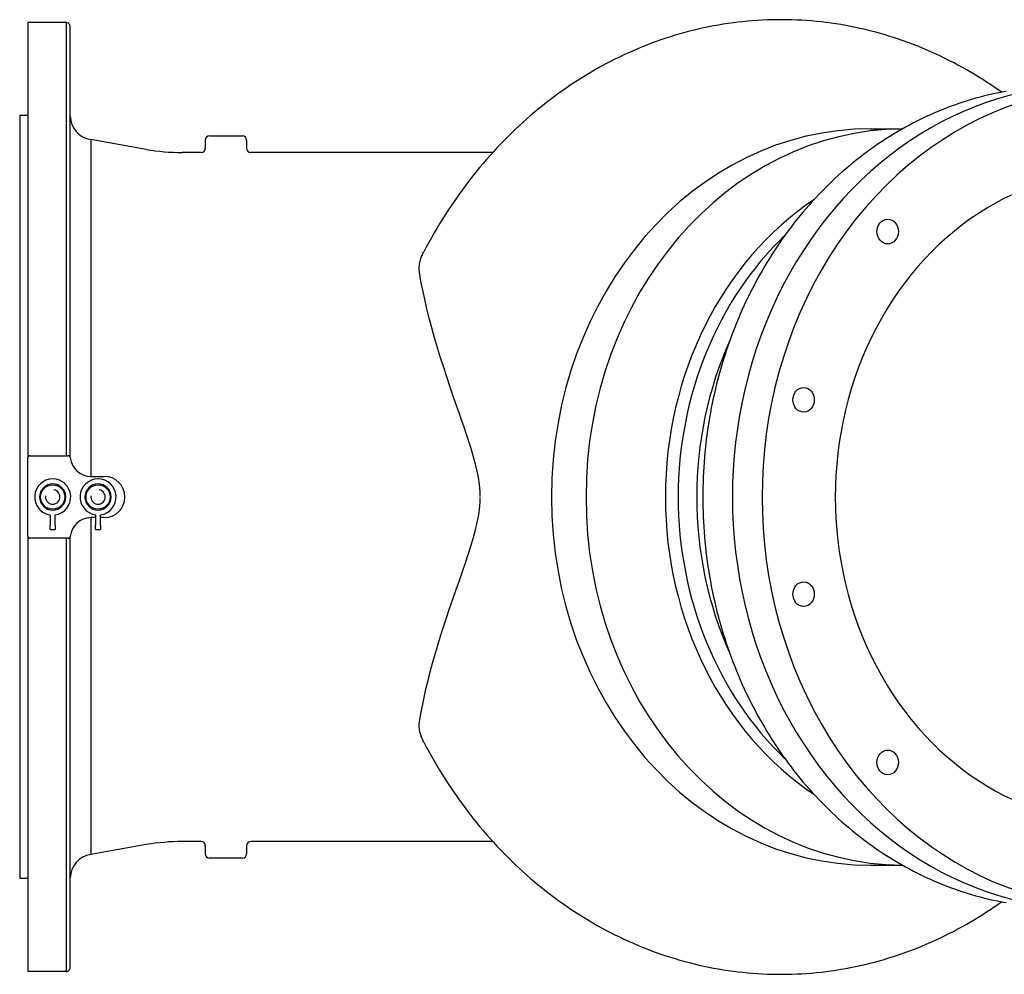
# Model space of a CAD drawing. Header units: millimetres. Extents: x 2362 to 7999, y 1118 to 3138.
# Tile 18 of 21: x 2366 to 2843, y 2676 to 3138. Entities that reach past the tile are written whole.
import ezdxf

# ---------------------------------------------------------------- set-up
doc = ezdxf.new("R2010")
doc.units = ezdxf.units.MM
doc.layers.add('DETAIL', color=2, linetype='Continuous')

msp = doc.modelspace()

# ---------------------------------------------------------------- linework, layer by layer
at = {"layer": 'DETAIL'}
for p, q in [((2370.03, 3137.12), (2370.03, 2926.14)), ((2388.53, 3137.12), (2370.03, 3137.12)), ((2388.53, 3137.12), (2388.53, 2927.12)), ((2390.53, 2926.42), (2390.53, 3135.14)), ((2366.03, 3092.12), (2366.03, 2722.12)), ((2370.03, 3092.12), (2366.03, 3092.12)), ((2778.47, 3085.62), (2794.06, 3085.62)), ((2400.45, 3080.4), (2400.45, 2917.12)), ((2427.42, 3075.64), (2400.45, 3080.4)), ((2456.03, 3080.12), (2456.03, 3076.12)), ((2458.03, 3082.12), (2474.03, 3082.12)), ((2476.03, 3080.12), (2476.03, 3076.12)), ((2454.03, 3074.12), (2444.78, 3074.12)), ((2595.38, 3074.12), (2478.03, 3074.12)), ((2370.03, 2888.12), (2370.03, 2926.12)), ((2371.03, 2927.12), (2389.58, 2927.12)), ((2400.53, 2917.12), (2407.03, 2917.12)), ((2380.78, 2898.46), (2380.78, 2893.5)), ((2383.28, 2893.5), (2383.28, 2898.46)), ((2402.78, 2898.46), (2402.78, 2893.5)), ((2405.28, 2893.5), (2405.28, 2898.46)), ((2380.78, 2891.4), (2380.78, 2893.5)), ((2383.28, 2893.5), (2383.28, 2891.4)), ((2400.45, 2897.12), (2400.45, 2733.85)), ((2402.78, 2897.12), (2400.53, 2897.12)), ((2402.78, 2891.4), (2402.78, 2893.5)), ((2407.03, 2897.12), (2405.28, 2897.12)), ((2405.28, 2893.5), (2405.28, 2891.4)), ((2370.03, 2888.11), (2370.03, 2677.12)), ((2380.78, 2891.4), (2383.28, 2891.4)), ((2402.78, 2891.4), (2405.28, 2891.4)), ((2389.58, 2887.12), (2371.03, 2887.12)), ((2388.53, 2887.12), (2388.53, 2677.12)), ((2390.53, 2679.1), (2390.53, 2887.83)), ((2454.03, 2740.12), (2444.78, 2740.12)), ((2595.38, 2740.12), (2478.03, 2740.12)), ((2427.42, 2738.6), (2400.45, 2733.85)), ((2456.03, 2738.12), (2456.03, 2734.12)), ((2476.03, 2738.12), (2476.03, 2734.12)), ((2474.03, 2732.12), (2458.03, 2732.12)), ((2778.47, 2728.62), (2794.06, 2728.62)), ((2370.03, 2722.12), (2366.03, 2722.12)), ((2388.53, 2677.12), (2370.03, 2677.12))]:
    msp.add_line(p, q, dxfattribs=at)
at = {"layer": 'DETAIL', "flags": 128}
for points in [[(2827.27, 3112.92), (2825.15, 3114.15), (2823.02, 3115.35), (2820.88, 3116.52), (2818.72, 3117.67), (2816.55, 3118.78), (2814.37, 3119.87), (2812.18, 3120.92), (2809.98, 3121.95), (2807.77, 3122.95), (2805.55, 3123.91), (2803.31, 3124.85), (2801.07, 3125.76), (2798.82, 3126.64), (2796.56, 3127.48), (2794.29, 3128.3), (2792.01, 3129.09), (2789.72, 3129.84), (2787.43, 3130.57), (2785.13, 3131.26), (2782.82, 3131.92), (2780.5, 3132.55), (2778.18, 3133.15), (2775.85, 3133.72), (2773.52, 3134.26), (2771.18, 3134.76), (2768.83, 3135.24), (2766.48, 3135.68), (2764.13, 3136.09), (2761.77, 3136.46), (2759.4, 3136.81), (2757.04, 3137.12), (2754.67, 3137.4), (2752.29, 3137.65), (2749.92, 3137.87), (2747.54, 3138.05), (2745.16, 3138.21), (2742.78, 3138.33), (2740.4, 3138.42), (2738.02, 3138.47), (2735.63, 3138.5), (2733.25, 3138.49), (2730.87, 3138.45), (2728.49, 3138.38), (2726.1, 3138.27), (2723.72, 3138.14), (2721.35, 3137.97), (2718.97, 3137.77), (2716.6, 3137.53), (2714.22, 3137.27), (2711.86, 3136.97), (2709.49, 3136.64), (2707.13, 3136.28), (2704.77, 3135.89), (2702.42, 3135.46), (2700.07, 3135), (2697.73, 3134.51), (2695.39, 3133.99), (2693.06, 3133.44), (2690.73, 3132.86), (2688.41, 3132.24), (2686.1, 3131.59), (2683.8, 3130.92), (2681.5, 3130.21), (2679.21, 3129.47), (2676.92, 3128.7), (2674.65, 3127.9), (2672.38, 3127.07), (2670.13, 3126.21), (2667.88, 3125.31), (2665.64, 3124.39), (2663.41, 3123.44), (2661.2, 3122.46), (2658.99, 3121.45), (2656.79, 3120.41), (2654.61, 3119.33), (2652.44, 3118.23), (2650.27, 3117.1), (2648.13, 3115.95), (2645.99, 3114.76), (2643.86, 3113.54), (2641.75, 3112.3), (2639.66, 3111.03), (2637.57, 3109.72), (2635.5, 3108.4), (2633.45, 3107.04), (2631.4, 3105.66), (2629.38, 3104.25), (2627.36, 3102.81), (2625.37, 3101.34), (2623.39, 3099.85), (2621.42, 3098.34), (2619.47, 3096.79), (2617.53, 3095.22), (2615.62, 3093.63), (2613.72, 3092.01), (2611.83, 3090.36), (2609.97, 3088.69), (2608.12, 3087), (2606.29, 3085.28), (2604.47, 3083.54), (2602.68, 3081.77), (2600.9, 3079.98), (2599.15, 3078.16), (2597.41, 3076.32), (2595.69, 3074.46), (2593.99, 3072.58), (2592.31, 3070.67), (2590.65, 3068.74), (2589.01, 3066.79), (2587.39, 3064.82), (2585.79, 3062.82), (2584.21, 3060.81), (2582.66, 3058.77), (2581.12, 3056.72), (2579.6, 3054.64), (2578.11, 3052.54), (2576.64, 3050.43), (2575.19, 3048.29), (2573.76, 3046.14), (2572.35, 3043.97), (2570.97, 3041.78), (2569.61, 3039.57), (2568.27, 3037.34), (2566.95, 3035.1), (2565.66, 3032.83), (2564.39, 3030.55), (2563.15, 3028.26), (2561.92, 3025.95)], [(2842.04, 3103.36), (2840.24, 3104.62), (2838.43, 3105.86), (2836.6, 3107.09), (2834.76, 3108.29), (2832.91, 3109.48), (2831.04, 3110.64), (2829.16, 3111.79), (2827.27, 3112.92)], [(2844.23, 3103.76), (2842.12, 3103.37), (2840.01, 3102.95), (2837.9, 3102.5), (2835.8, 3102.02), (2833.71, 3101.51), (2831.62, 3100.97), (2829.54, 3100.41), (2827.47, 3099.81), (2825.4, 3099.18), (2823.34, 3098.53), (2821.29, 3097.85), (2819.24, 3097.13), (2817.2, 3096.39), (2815.17, 3095.62), (2813.15, 3094.82), (2811.14, 3093.99), (2809.14, 3093.14), (2807.15, 3092.26), (2805.17, 3091.34), (2803.2, 3090.4), (2801.24, 3089.44), (2799.29, 3088.44), (2797.35, 3087.42), (2795.42, 3086.38), (2793.51, 3085.3), (2791.6, 3084.2), (2789.71, 3083.07), (2787.83, 3081.92), (2785.97, 3080.74), (2784.12, 3079.53), (2782.28, 3078.3), (2780.45, 3077.04), (2778.64, 3075.76), (2776.84, 3074.46), (2775.06, 3073.12), (2773.29, 3071.77), (2771.54, 3070.39), (2769.8, 3068.98), (2768.08, 3067.55), (2766.37, 3066.1), (2764.68, 3064.62), (2763.01, 3063.12), (2761.35, 3061.6), (2759.71, 3060.05), (2758.09, 3058.48), (2756.48, 3056.89), (2754.89, 3055.27), (2753.32, 3053.64), (2751.77, 3051.98), (2750.23, 3050.3), (2748.71, 3048.6), (2747.21, 3046.88), (2745.73, 3045.14), (2744.27, 3043.38), (2742.83, 3041.6), (2741.41, 3039.8), (2740, 3037.98), (2738.62, 3036.14), (2737.26, 3034.29), (2735.91, 3032.41), (2734.59, 3030.51), (2733.29, 3028.6), (2732, 3026.67), (2730.74, 3024.72), (2729.5, 3022.76), (2728.28, 3020.78), (2727.09, 3018.78), (2725.91, 3016.76), (2724.76, 3014.73), (2723.62, 3012.68), (2722.51, 3010.62), (2721.43, 3008.54), (2720.36, 3006.45), (2719.32, 3004.34), (2718.3, 3002.22), (2717.3, 3000.09), (2716.32, 2997.94), (2715.37, 2995.78), (2714.44, 2993.6), (2713.54, 2991.42), (2712.65, 2989.22), (2711.79, 2987.01), (2710.96, 2984.78), (2710.15, 2982.55), (2709.36, 2980.3), (2708.59, 2978.05), (2707.85, 2975.78), (2707.14, 2973.51), (2706.44, 2971.22), (2705.78, 2968.93), (2705.13, 2966.63), (2704.52, 2964.31), (2703.92, 2961.99), (2703.35, 2959.66), (2702.81, 2957.33), (2702.29, 2954.98), (2701.8, 2952.63), (2701.33, 2950.28), (2700.88, 2947.91), (2700.46, 2945.55), (2700.07, 2943.17), (2699.7, 2940.79), (2699.36, 2938.41), (2699.04, 2936.02), (2698.74, 2933.62), (2698.48, 2931.23), (2698.23, 2928.83), (2698.02, 2926.42), (2697.82, 2924.02), (2697.66, 2921.61), (2697.52, 2919.2), (2697.4, 2916.78), (2697.31, 2914.37), (2697.25, 2911.95), (2697.21, 2909.54), (2697.2, 2907.12), (2697.21, 2904.71), (2697.25, 2902.29), (2697.31, 2899.87), (2697.4, 2897.46), (2697.52, 2895.05), (2697.66, 2892.64), (2697.82, 2890.23), (2698.02, 2887.82), (2698.23, 2885.42), (2698.48, 2883.02), (2698.74, 2880.62), (2699.04, 2878.23), (2699.36, 2875.84), (2699.7, 2873.45), (2700.07, 2871.07), (2700.46, 2868.7), (2700.88, 2866.33), (2701.33, 2863.97), (2701.8, 2861.61), (2702.29, 2859.26), (2702.81, 2856.92), (2703.35, 2854.58), (2703.92, 2852.25), (2704.52, 2849.93), (2705.13, 2847.62), (2705.78, 2845.31), (2706.44, 2843.02), (2707.14, 2840.73), (2707.85, 2838.46), (2708.59, 2836.19), (2709.36, 2833.94), (2710.14, 2831.69), (2710.96, 2829.46), (2711.79, 2827.24), (2712.65, 2825.03), (2713.54, 2822.83), (2714.44, 2820.64), (2715.37, 2818.47), (2716.32, 2816.31), (2717.3, 2814.16), (2718.3, 2812.02), (2719.32, 2809.9), (2720.36, 2807.8), (2721.43, 2805.7), (2722.52, 2803.63), (2723.63, 2801.56), (2724.76, 2799.52), (2725.91, 2797.48), (2727.09, 2795.47), (2728.28, 2793.47), (2729.5, 2791.49), (2730.74, 2789.52), (2732, 2787.57), (2733.28, 2785.64), (2734.59, 2783.73), (2735.91, 2781.83), (2737.25, 2779.96), (2738.62, 2778.1), (2740, 2776.26), (2741.41, 2774.44), (2742.83, 2772.64), (2744.27, 2770.86), (2745.73, 2769.1), (2747.21, 2767.36), (2748.71, 2765.64), (2750.23, 2763.94), (2751.77, 2762.26), (2753.32, 2760.61), (2754.89, 2758.97), (2756.48, 2757.36), (2758.09, 2755.77), (2759.71, 2754.2), (2761.35, 2752.65), (2763.01, 2751.13), (2764.68, 2749.62), (2766.37, 2748.15), (2768.08, 2746.69), (2769.8, 2745.26), (2771.54, 2743.86), (2773.29, 2742.48), (2775.06, 2741.12), (2776.84, 2739.79), (2778.64, 2738.48), (2780.45, 2737.2), (2782.27, 2735.94), (2784.11, 2734.71), (2785.97, 2733.5), (2787.83, 2732.32), (2789.71, 2731.17), (2791.6, 2730.04), (2793.51, 2728.94), (2795.42, 2727.87), (2797.35, 2726.82), (2799.29, 2725.8), (2801.24, 2724.81), (2803.2, 2723.84), (2805.17, 2722.9), (2807.15, 2721.99), (2809.14, 2721.11), (2811.15, 2720.25), (2813.16, 2719.42), (2815.18, 2718.62), (2817.2, 2717.85), (2819.24, 2717.11), (2821.29, 2716.4), (2823.34, 2715.71), (2825.4, 2715.06), (2827.47, 2714.43), (2829.54, 2713.83), (2831.62, 2713.27), (2833.71, 2712.73), (2835.8, 2712.22), (2837.9, 2711.74), (2840.01, 2711.29), (2842.11, 2710.87), (2844.23, 2710.48)], [(2559.83, 3016.03), (2559.78, 3016.37), (2559.74, 3016.72), (2559.71, 3017.09), (2559.69, 3017.46), (2559.69, 3017.83), (2559.7, 3018.22), (2559.72, 3018.61), (2559.75, 3019.01), (2559.8, 3019.41), (2559.85, 3019.82), (2559.92, 3020.24), (2560, 3020.66), (2560.09, 3021.08), (2560.2, 3021.51), (2560.31, 3021.94), (2560.44, 3022.38), (2560.58, 3022.82), (2560.74, 3023.26), (2560.9, 3023.7), (2561.08, 3024.15), (2561.27, 3024.6), (2561.48, 3025.05), (2561.69, 3025.5), (2561.92, 3025.95)], [(2589.19, 2909.58), (2588.89, 2913.16), (2588.38, 2916.72), (2587.69, 2920.22), (2586.86, 2923.68), (2585.91, 2927.13), (2584.88, 2930.59), (2583.78, 2934.04), (2582.64, 2937.48), (2581.46, 2940.92), (2580.21, 2944.55), (2578.88, 2948.36), (2577.49, 2952.36), (2576.05, 2956.53), (2574.58, 2960.84), (2573.08, 2965.3), (2571.58, 2969.89), (2570.09, 2974.59), (2568.62, 2979.4), (2567.19, 2984.26), (2565.84, 2989.06), (2564.59, 2993.78), (2563.43, 2998.41), (2562.38, 3002.96), (2561.42, 3007.41), (2560.57, 3011.77), (2559.83, 3016.03)], [(2388.38, 2907.08), (2388.38, 2907.08), (2388.37, 2907.08), (2388.37, 2907.08), (2388.36, 2907.08), (2388.36, 2907.09), (2388.35, 2907.09), (2388.35, 2907.1), (2388.34, 2907.1), (2388.34, 2907.11), (2388.34, 2907.11), (2388.33, 2907.12), (2388.33, 2907.13), (2388.33, 2907.14), (2388.34, 2907.14), (2388.34, 2907.15), (2388.34, 2907.16), (2388.35, 2907.16), (2388.35, 2907.17), (2388.36, 2907.17), (2388.36, 2907.17), (2388.37, 2907.18), (2388.37, 2907.18), (2388.38, 2907.18), (2388.38, 2907.18)], [(2410.38, 2907.08), (2410.38, 2907.08), (2410.37, 2907.08), (2410.37, 2907.08), (2410.36, 2907.08), (2410.36, 2907.09), (2410.35, 2907.09), (2410.35, 2907.1), (2410.34, 2907.1), (2410.34, 2907.11), (2410.34, 2907.11), (2410.33, 2907.12), (2410.33, 2907.13), (2410.33, 2907.14), (2410.34, 2907.14), (2410.34, 2907.15), (2410.34, 2907.16), (2410.35, 2907.16), (2410.35, 2907.17), (2410.36, 2907.17), (2410.36, 2907.17), (2410.37, 2907.18), (2410.37, 2907.18), (2410.38, 2907.18), (2410.38, 2907.18)], [(2589.31, 2907.31), (2589.31, 2907.32), (2589.31, 2907.35), (2589.31, 2907.39), (2589.3, 2907.45), (2589.3, 2907.51), (2589.29, 2907.58), (2589.29, 2907.66), (2589.28, 2907.76), (2589.28, 2907.85), (2589.27, 2907.96), (2589.26, 2908.06), (2589.26, 2908.18), (2589.25, 2908.29), (2589.25, 2908.41), (2589.24, 2908.52), (2589.23, 2908.64), (2589.23, 2908.76), (2589.22, 2908.88), (2589.22, 2908.99), (2589.21, 2909.11), (2589.2, 2909.23), (2589.2, 2909.35), (2589.19, 2909.46), (2589.19, 2909.58)], [(2559.83, 2798.22), (2560.49, 2802.03), (2561.24, 2805.94), (2562.08, 2809.93), (2563, 2814), (2564, 2818.13), (2565.08, 2822.33), (2566.23, 2826.58), (2567.45, 2830.9), (2568.74, 2835.26), (2570.1, 2839.67), (2571.51, 2844.12), (2572.97, 2848.6), (2574.48, 2853.11), (2576.03, 2857.66), (2577.61, 2862.22), (2579.17, 2866.68), (2580.68, 2871.02), (2582.13, 2875.23), (2583.49, 2879.3), (2584.75, 2883.23), (2585.88, 2887.01), (2586.88, 2890.64), (2587.71, 2894.12), (2588.39, 2897.59), (2588.9, 2901.1), (2589.19, 2904.66)], [(2589.19, 2904.66), (2589.19, 2904.76), (2589.2, 2904.85), (2589.2, 2904.95), (2589.2, 2905.04), (2589.21, 2905.14), (2589.21, 2905.23), (2589.22, 2905.33), (2589.22, 2905.42), (2589.23, 2905.52), (2589.23, 2905.61), (2589.24, 2905.71), (2589.24, 2905.8), (2589.25, 2905.9), (2589.25, 2905.99), (2589.26, 2906.09), (2589.26, 2906.18), (2589.27, 2906.27), (2589.28, 2906.37), (2589.28, 2906.47), (2589.29, 2906.56), (2589.29, 2906.65), (2589.3, 2906.76), (2589.31, 2906.88), (2589.31, 2906.94)], [(2561.92, 2788.3), (2561.69, 2788.75), (2561.48, 2789.2), (2561.28, 2789.65), (2561.08, 2790.09), (2560.91, 2790.54), (2560.74, 2790.98), (2560.59, 2791.42), (2560.44, 2791.86), (2560.32, 2792.3), (2560.2, 2792.73), (2560.09, 2793.16), (2560, 2793.58), (2559.92, 2794), (2559.85, 2794.42), (2559.8, 2794.83), (2559.75, 2795.23), (2559.72, 2795.63), (2559.7, 2796.02), (2559.69, 2796.41), (2559.69, 2796.79), (2559.71, 2797.16), (2559.74, 2797.52), (2559.78, 2797.87), (2559.83, 2798.22)], [(2561.92, 2788.3), (2563.15, 2785.98), (2564.39, 2783.69), (2565.66, 2781.41), (2566.95, 2779.15), (2568.27, 2776.9), (2569.61, 2774.68), (2570.97, 2772.47), (2572.35, 2770.28), (2573.76, 2768.1), (2575.19, 2765.95), (2576.64, 2763.81), (2578.11, 2761.7), (2579.6, 2759.6), (2581.12, 2757.53), (2582.66, 2755.47), (2584.21, 2753.43), (2585.79, 2751.42), (2587.39, 2749.43), (2589.01, 2747.45), (2590.65, 2745.5), (2592.31, 2743.57), (2593.99, 2741.67), (2595.69, 2739.78), (2597.41, 2737.92), (2599.15, 2736.08), (2600.9, 2734.27), (2602.68, 2732.47), (2604.47, 2730.71), (2606.29, 2728.96), (2608.12, 2727.24), (2609.97, 2725.55), (2611.83, 2723.88), (2613.72, 2722.23), (2615.62, 2720.61), (2617.53, 2719.02), (2619.47, 2717.45), (2621.42, 2715.91), (2623.39, 2714.39), (2625.37, 2712.9), (2627.36, 2711.44), (2629.38, 2710), (2631.4, 2708.59), (2633.45, 2707.2), (2635.5, 2705.85), (2637.57, 2704.52), (2639.66, 2703.22), (2641.75, 2701.94), (2643.86, 2700.7), (2645.99, 2699.48), (2648.13, 2698.3), (2650.27, 2697.14), (2652.44, 2696.01), (2654.61, 2694.91), (2656.79, 2693.84), (2658.99, 2692.8), (2661.2, 2691.79), (2663.41, 2690.8), (2665.64, 2689.85), (2667.88, 2688.93), (2670.13, 2688.04), (2672.38, 2687.18), (2674.65, 2686.35), (2676.92, 2685.54), (2679.21, 2684.77), (2681.5, 2684.04), (2683.8, 2683.33), (2686.1, 2682.65), (2688.41, 2682), (2690.73, 2681.39), (2693.06, 2680.8), (2695.39, 2680.25), (2697.73, 2679.73), (2700.07, 2679.24), (2702.42, 2678.78), (2704.77, 2678.36), (2707.13, 2677.96), (2709.49, 2677.6), (2711.86, 2677.27), (2714.22, 2676.97), (2716.6, 2676.71), (2718.97, 2676.48), (2721.35, 2676.27), (2723.72, 2676.11), (2726.1, 2675.97), (2728.49, 2675.87), (2730.87, 2675.79), (2733.25, 2675.75), (2735.63, 2675.75), (2738.02, 2675.77), (2740.4, 2675.83), (2742.78, 2675.92), (2745.16, 2676.04), (2747.54, 2676.19), (2749.92, 2676.37), (2752.29, 2676.59), (2754.67, 2676.84), (2757.04, 2677.12), (2759.4, 2677.43), (2761.77, 2677.78), (2764.13, 2678.16), (2766.48, 2678.57), (2768.83, 2679.01), (2771.18, 2679.48), (2773.52, 2679.99), (2775.85, 2680.52), (2778.18, 2681.09), (2780.5, 2681.69), (2782.82, 2682.32), (2785.13, 2682.98), (2787.43, 2683.68), (2789.72, 2684.4), (2792.01, 2685.16), (2794.29, 2685.94), (2796.56, 2686.76), (2798.82, 2687.61), (2801.07, 2688.48), (2803.31, 2689.39), (2805.55, 2690.33), (2807.77, 2691.3), (2809.98, 2692.29), (2812.18, 2693.32), (2814.37, 2694.37), (2816.55, 2695.46), (2818.72, 2696.57), (2820.88, 2697.72), (2823.02, 2698.89), (2825.15, 2700.09), (2827.27, 2701.32)], [(2827.27, 2701.32), (2829.16, 2702.45), (2831.04, 2703.6), (2832.91, 2704.77), (2834.76, 2705.95), (2836.6, 2707.16), (2838.43, 2708.38), (2840.24, 2709.62), (2842.04, 2710.88)]]:
    msp.add_lwpolyline(points, dxfattribs=at)
at = {"layer": 'DETAIL'}
for centre in [(2382.03, 2907.12), (2404.03, 2907.12)]:
    msp.add_circle(centre, 5.85, dxfattribs=at)
for centre, radius, start, end in [((2388.56, 3135.14), 1.98, 0, 90.61), ((2402.27, 3091.99), 11.74, 181.1829, 261.0764), ((2458.03, 3080.12), 2, 90, 180), ((2474.03, 3080.12), 2, 0, 90), ((2445.3, 3180), 105.88, 260.278, 269.7216), ((2454.03, 3076.12), 2, 270, 0), ((2478.03, 3076.12), 2, 180, 270), ((2371.03, 2926.12), 1, 90, 180), ((2389.58, 2926.12), 1, 5.2159, 90), ((2400.53, 2927.12), 10, 185.2159, 270), ((2407.03, 2907.12), 10, 270, 90), ((2382.03, 2907.12), 8.75, 278.2132, 261.7868), ((2382.03, 2907.12), 6.35, 0.5143, 359.612), ((2404.03, 2907.12), 8.75, 278.2132, 261.7868), ((2404.03, 2907.12), 6.35, 0.5143, 359.612), ((2382.03, 2907.12), 3.5, 170, 80), ((2404.03, 2907.12), 3.5, 170, 80), ((2400.53, 2887.12), 10, 90, 174.7841), ((2371.03, 2888.12), 1, 180, 270), ((2389.58, 2888.12), 1, 270, 354.7841), ((2445.3, 2634.24), 105.88, 90.2784, 99.722), ((2454.03, 2738.12), 2, 0, 90), ((2478.03, 2738.12), 2, 90, 180), ((2402.27, 2722.25), 11.74, 98.9236, 178.8171), ((2458.03, 2734.12), 2, 180, 270), ((2474.03, 2734.12), 2, 270, 0), ((2388.56, 2679.1), 1.98, 269.39, 0)]:
    msp.add_arc(centre, radius, start, end, dxfattribs=at)
for centre, major_axis, start_param, end_param in [((2898.28, 2907.12), (0, 199), 5.978747, 9.729216), ((2884.53, 2907.12), (0, 199.72), 6.237814, 9.470149), ((2778.47, 2907.12), (0, 178.5), 0.000012, 3.141581), ((2795.17, 2907.12), (0, 178.5), 0.007183, 3.134409), ((2898.28, 2907.12), (0, 158), 6.220162, 9.487801), ((2823.2, 2907.12), (0, -166.44), 3.665818, 5.75896), ((2827.72, 2907.12), (0, -164.5), 3.831645, 5.593133), ((2836.71, 2907.12), (0, -164.5), 4.233317, 5.191461)]:
    msp.add_ellipse(centre, major_axis=major_axis, ratio=0.866025, start_param=start_param, end_param=end_param, dxfattribs=at)
for centre in [(2786.84, 3035.8), (2746.05, 2954.22), (2746.05, 2860.02), (2786.84, 2778.44)]:
    msp.add_ellipse(centre, major_axis=(0, -6), ratio=0.866025, dxfattribs=at)

doc.saveas('drawing.dxf')
